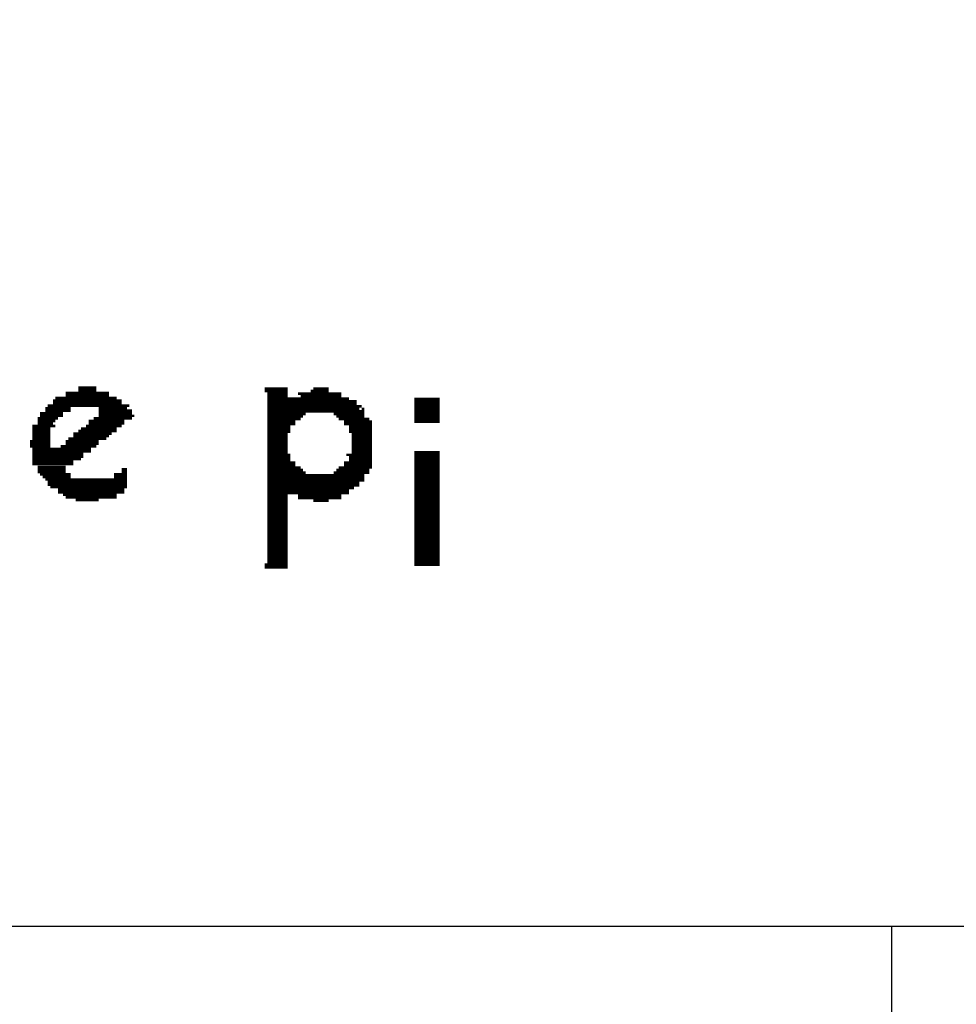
# Model space of a CAD drawing. Extents: x 24 to 161, y 5 to 143.
# Tile 12 of 25: x 55 to 65, y 46 to 57. Entities that reach past the tile are written whole.
import ezdxf

# ---------------------------------------------------------------- set-up
doc = ezdxf.new("R2010")
doc.units = 0
doc.layers.add('BG_OUTLINE', color=7, linetype='CONTINUOUS')
doc.layers.add('BG_SILKSCREEN_TOP', color=7, linetype='CONTINUOUS')

msp = doc.modelspace()

# ---------------------------------------------------------------- linework, layer by layer
at = {"layer": 'BG_OUTLINE'}
msp.add_lwpolyline([(32.12973, 46.950376), (80.129634, 46.950376, 0.414205), (83.629246, 50.450242), (83.629246, 83.450176, 0.414226), (80.129634, 86.950296), (32.12973, 86.950296, 0.414268), (28.629356, 83.450176), (28.629356, 50.450242, 0.414248)], format="xyb", close=True, dxfattribs=at)
msp.add_lwpolyline([(49.190402, 44.786296), (49.190402, 46.950376), (64.281812, 46.950376), (64.281812, 44.786296)], close=True, dxfattribs=at)
at = {"layer": 'BG_SILKSCREEN_TOP', "const_width": 0.027178}
for points in [[(55.495952, 52.625498), (55.957216, 52.625498)], [(55.495952, 52.59832), (55.957216, 52.59832)], [(55.631588, 52.6796), (55.82158, 52.6796)], [(55.631588, 52.652422), (55.82158, 52.652422)], [(57.615074, 52.671726), (57.859168, 52.671726)], [(57.615074, 52.644548), (57.859168, 52.644548)], [(57.642252, 52.61737), (57.859168, 52.61737)], [(57.642252, 52.590192), (57.859168, 52.590192)], [(57.96788, 52.61737), (58.429144, 52.61737)], [(57.995058, 52.590192), (58.429144, 52.590192)], [(58.103516, 52.644548), (58.293508, 52.644548)], [(58.130694, 52.671726), (58.293508, 52.671726)], [(55.30596, 52.489862), (56.174386, 52.489862)], [(55.360062, 52.544218), (56.093106, 52.544218)], [(55.360062, 52.516786), (56.093106, 52.516786)], [(55.38724, 52.571142), (56.038496, 52.571142)], [(57.642252, 52.563014), (58.510678, 52.563014)], [(57.642252, 52.53609), (58.592212, 52.53609)], [(57.642252, 52.508912), (58.592212, 52.508912)], [(59.204352, 52.56149), (59.475624, 52.56149)], [(59.204352, 52.534312), (59.475624, 52.534312)], [(59.204352, 52.507134), (59.475624, 52.507134)], [(55.22468, 52.408328), (55.468774, 52.408328)], [(55.22468, 52.38115), (55.468774, 52.38115)], [(55.278782, 52.46243), (55.550054, 52.46243)], [(55.278782, 52.435506), (55.550054, 52.435506)], [(55.848758, 52.46243), (56.147208, 52.46243)], [(55.848758, 52.435506), (56.201564, 52.435506)], [(55.848758, 52.408328), (56.201564, 52.408328)], [(55.848758, 52.38115), (56.228488, 52.38115)], [(57.642252, 52.481734), (58.646568, 52.481734)], [(57.642252, 52.454556), (58.619136, 52.454556)], [(57.642252, 52.427378), (58.673492, 52.427378)], [(57.642252, 52.4002), (58.04916, 52.4002)], [(58.347864, 52.4002), (58.673492, 52.4002)], [(58.646568, 52.454556), (58.673492, 52.454556)], [(59.204352, 52.48021), (59.475624, 52.48021)], [(59.204352, 52.453032), (59.475624, 52.453032)], [(59.204352, 52.4256), (59.475624, 52.4256)], [(59.204352, 52.398676), (59.475624, 52.398676)], [(55.197248, 52.354226), (55.414418, 52.354226)], [(55.197248, 52.326794), (55.38724, 52.326794)], [(55.197248, 52.29987), (55.360062, 52.29987)], [(55.740046, 52.326794), (56.12003, 52.326794)], [(55.740046, 52.29987), (56.12003, 52.29987)], [(55.794402, 52.354226), (56.201564, 52.354226)], [(57.642252, 52.373022), (58.022236, 52.373022)], [(57.642252, 52.346098), (57.995058, 52.346098)], [(57.642252, 52.31892), (57.940702, 52.31892)], [(57.642252, 52.291742), (57.940702, 52.291742)], [(58.375042, 52.373022), (58.673492, 52.373022)], [(58.40222, 52.346098), (58.727848, 52.346098)], [(58.456576, 52.31892), (58.755026, 52.31892)], [(58.456576, 52.291742), (58.755026, 52.291742)], [(59.204352, 52.371498), (59.475624, 52.371498)], [(59.204352, 52.34432), (59.475624, 52.34432)], [(59.204352, 52.317142), (59.475624, 52.317142)], [(55.143146, 52.272438), (55.38724, 52.272438)], [(55.143146, 52.245514), (55.333138, 52.245514)], [(55.143146, 52.218336), (55.333138, 52.218336)], [(55.143146, 52.191158), (55.333138, 52.191158)], [(55.577232, 52.191158), (55.984394, 52.191158)], [(55.631588, 52.218336), (56.038496, 52.218336)], [(55.658766, 52.245514), (56.038496, 52.245514)], [(55.713122, 52.272438), (56.093106, 52.272438)], [(57.642252, 52.264564), (57.8866, 52.264564)], [(57.642252, 52.23764), (57.8866, 52.23764)], [(57.642252, 52.210208), (57.8866, 52.210208)], [(57.642252, 52.18303), (57.859168, 52.18303)], [(58.510678, 52.264564), (58.755026, 52.264564)], [(58.510678, 52.23764), (58.755026, 52.23764)], [(58.510678, 52.210208), (58.755026, 52.210208)], [(58.537856, 52.18303), (58.755026, 52.18303)], [(55.115968, 52.109878), (55.333138, 52.109878)], [(55.115968, 52.082446), (55.333138, 52.082446)], [(55.143146, 52.16398), (55.333138, 52.16398)], [(55.143146, 52.137056), (55.333138, 52.137056)], [(55.495952, 52.109878), (55.848758, 52.109878)], [(55.495952, 52.082446), (55.848758, 52.082446)], [(55.52313, 52.137056), (55.930038, 52.137056)], [(55.577232, 52.16398), (55.957216, 52.16398)], [(57.642252, 52.156106), (57.859168, 52.156106)], [(57.642252, 52.128928), (57.859168, 52.128928)], [(57.642252, 52.10175), (57.859168, 52.10175)], [(57.642252, 52.074572), (57.859168, 52.074572)], [(58.537856, 52.156106), (58.755026, 52.156106)], [(58.537856, 52.128928), (58.755026, 52.128928)], [(58.537856, 52.10175), (58.755026, 52.10175)], [(58.537856, 52.074572), (58.755026, 52.074572)], [(55.115968, 52.055776), (55.333138, 52.055776)], [(55.143146, 52.028344), (55.767224, 52.028344)], [(55.143146, 52.001166), (55.767224, 52.001166)], [(55.143146, 51.973988), (55.685944, 51.973988)], [(55.441596, 52.055776), (55.82158, 52.055776)], [(57.642252, 52.047648), (57.859168, 52.047648)], [(57.642252, 52.020216), (57.859168, 52.020216)], [(57.642252, 51.993038), (57.859168, 51.993038)], [(57.642252, 51.966114), (57.8866, 51.966114)], [(58.4835, 51.966114), (58.755026, 51.966114)], [(58.537856, 52.047648), (58.755026, 52.047648)], [(58.537856, 52.020216), (58.755026, 52.020216)], [(58.537856, 51.993038), (58.755026, 51.993038)], [(59.204352, 51.991768), (59.475624, 51.991768)], [(59.204352, 51.96459), (59.475624, 51.96459)], [(55.143146, 51.947064), (55.685944, 51.947064)], [(55.143146, 51.919886), (55.658766, 51.919886)], [(55.143146, 51.892708), (55.577232, 51.892708)], [(55.143146, 51.865784), (55.577232, 51.865784)], [(57.642252, 51.938936), (57.8866, 51.938936)], [(57.642252, 51.911758), (57.8866, 51.911758)], [(57.642252, 51.88458), (57.940702, 51.88458)], [(57.642252, 51.857656), (57.940702, 51.857656)], [(58.456576, 51.88458), (58.755026, 51.88458)], [(58.456576, 51.857656), (58.755026, 51.857656)], [(58.510678, 51.938936), (58.755026, 51.938936)], [(58.510678, 51.911758), (58.755026, 51.911758)], [(59.204352, 51.937412), (59.475624, 51.937412)], [(59.204352, 51.910488), (59.475624, 51.910488)], [(59.204352, 51.883056), (59.475624, 51.883056)], [(59.204352, 51.856132), (59.475624, 51.856132)], [(55.197248, 51.838352), (55.495952, 51.838352)], [(55.197248, 51.81092), (55.495952, 51.81092)], [(55.197248, 51.783996), (55.495952, 51.783996)], [(55.22468, 51.757072), (55.550054, 51.757072)], [(56.011572, 51.757072), (56.147208, 51.757072)], [(56.093106, 51.81092), (56.147208, 51.81092)], [(56.093106, 51.783996), (56.147208, 51.783996)], [(57.642252, 51.830224), (57.995058, 51.830224)], [(57.642252, 51.803046), (58.022236, 51.803046)], [(57.642252, 51.776122), (58.04916, 51.776122)], [(58.347864, 51.776122), (58.727848, 51.776122)], [(58.375042, 51.803046), (58.727848, 51.803046)], [(58.40222, 51.830224), (58.755026, 51.830224)], [(59.204352, 51.8287), (59.475624, 51.8287)], [(59.204352, 51.801776), (59.475624, 51.801776)], [(59.204352, 51.774598), (59.475624, 51.774598)], [(55.251604, 51.72964), (55.550054, 51.72964)], [(55.278782, 51.702716), (56.147208, 51.702716)], [(55.30596, 51.675792), (56.147208, 51.675792)], [(55.30596, 51.64836), (56.147208, 51.64836)], [(56.011572, 51.72964), (56.147208, 51.72964)], [(57.642252, 51.748944), (58.673492, 51.748944)], [(57.642252, 51.721766), (58.673492, 51.721766)], [(57.642252, 51.694588), (58.673492, 51.694588)], [(57.642252, 51.667664), (58.619136, 51.667664)], [(59.204352, 51.74742), (59.475624, 51.74742)], [(59.204352, 51.720496), (59.475624, 51.720496)], [(59.204352, 51.693064), (59.475624, 51.693064)], [(59.204352, 51.66614), (59.475624, 51.66614)], [(55.333138, 51.621436), (56.147208, 51.621436)], [(55.414418, 51.594004), (56.12003, 51.594004)], [(55.414418, 51.56708), (56.12003, 51.56708)], [(57.642252, 51.640232), (58.619136, 51.640232)], [(57.642252, 51.613308), (58.565034, 51.613308)], [(57.642252, 51.58613), (58.510678, 51.58613)], [(57.642252, 51.558952), (58.510678, 51.558952)], [(59.204352, 51.638708), (59.475624, 51.638708)], [(59.204352, 51.611784), (59.475624, 51.611784)], [(59.204352, 51.584606), (59.475624, 51.584606)], [(59.204352, 51.557428), (59.475624, 51.557428)], [(55.468774, 51.539648), (56.038496, 51.539648)], [(55.495952, 51.512724), (56.038496, 51.512724)], [(55.60441, 51.4858), (55.848758, 51.4858)], [(57.642252, 51.531774), (57.859168, 51.531774)], [(57.642252, 51.529742), (57.859168, 51.529742)], [(57.642252, 51.504596), (57.859168, 51.504596)], [(57.642252, 51.502564), (57.859168, 51.502564)], [(57.642252, 51.477672), (57.859168, 51.477672)], [(57.642252, 51.47564), (57.859168, 51.47564)], [(57.642252, 51.45024), (57.859168, 51.45024)], [(57.642252, 51.448208), (57.859168, 51.448208)], [(57.96788, 51.531774), (58.429144, 51.531774)], [(57.96788, 51.504596), (58.429144, 51.504596)], [(58.130694, 51.477672), (58.293508, 51.477672)], [(59.204352, 51.530504), (59.475624, 51.530504)], [(59.204352, 51.503072), (59.475624, 51.503072)], [(59.204352, 51.476148), (59.475624, 51.476148)], [(59.204352, 51.44897), (59.475624, 51.44897)], [(57.642252, 51.423316), (57.859168, 51.423316)], [(57.642252, 51.420014), (57.859168, 51.420014)], [(57.642252, 51.396138), (57.859168, 51.396138)], [(57.642252, 51.39309), (57.859168, 51.39309)], [(57.642252, 51.36896), (57.859168, 51.36896)], [(57.642252, 51.365912), (57.859168, 51.365912)], [(57.642252, 51.341782), (57.859168, 51.341782)], [(57.642252, 51.33848), (57.859168, 51.33848)], [(59.204352, 51.421792), (59.475624, 51.421792)], [(59.204352, 51.39436), (59.475624, 51.39436)], [(59.204352, 51.36769), (59.475624, 51.36769)], [(59.204352, 51.340512), (59.475624, 51.340512)], [(57.642252, 51.314604), (57.859168, 51.314604)], [(57.642252, 51.311556), (57.859168, 51.311556)], [(57.642252, 51.28768), (57.859168, 51.28768)], [(57.642252, 51.284378), (57.859168, 51.284378)], [(57.642252, 51.260248), (57.859168, 51.260248)], [(57.642252, 51.2572), (57.859168, 51.2572)], [(57.642252, 51.233324), (57.859168, 51.233324)], [(57.642252, 51.230022), (57.859168, 51.230022)], [(59.204352, 51.31308), (59.475624, 51.31308)], [(59.204352, 51.286156), (59.475624, 51.286156)], [(59.204352, 51.258978), (59.475624, 51.258978)], [(59.204352, 51.2318), (59.475624, 51.2318)], [(57.642252, 51.206146), (57.859168, 51.206146)], [(57.642252, 51.203098), (57.859168, 51.203098)], [(57.642252, 51.17592), (57.859168, 51.17592)], [(57.642252, 51.148742), (57.859168, 51.148742)], [(59.204352, 51.204622), (59.475624, 51.204622)], [(59.204352, 51.177698), (59.475624, 51.177698)], [(59.204352, 51.15052), (59.475624, 51.15052)], [(59.204352, 51.123088), (59.475624, 51.123088)], [(57.642252, 51.121818), (57.859168, 51.121818)], [(57.642252, 51.094386), (57.859168, 51.094386)], [(57.642252, 51.067208), (57.859168, 51.067208)], [(57.642252, 51.04003), (57.859168, 51.04003)], [(59.204352, 51.096164), (59.475624, 51.096164)], [(59.204352, 51.068986), (59.475624, 51.068986)], [(59.204352, 51.041808), (59.475624, 51.041808)], [(57.642252, 51.013106), (57.859168, 51.013106)], [(57.642252, 50.985928), (57.859168, 50.985928)], [(57.642252, 50.95875), (57.859168, 50.95875)], [(57.642252, 50.931826), (57.859168, 50.931826)], [(59.204352, 51.01463), (59.475624, 51.01463)], [(59.204352, 50.987706), (59.475624, 50.987706)], [(59.204352, 50.960274), (59.475624, 50.960274)], [(59.204352, 50.93335), (59.475624, 50.93335)], [(57.642252, 50.904394), (57.859168, 50.904394)], [(57.642252, 50.877216), (57.859168, 50.877216)], [(57.642252, 50.850038), (57.859168, 50.850038)], [(57.642252, 50.823114), (57.859168, 50.823114)], [(59.204352, 50.906172), (59.475624, 50.906172)], [(59.204352, 50.878994), (59.475624, 50.878994)], [(59.204352, 50.851816), (59.475624, 50.851816)], [(59.204352, 50.824638), (59.475624, 50.824638)], [(57.615074, 50.795936), (57.859168, 50.795936)], [(57.615074, 50.768758), (57.859168, 50.768758)], [(59.204352, 50.797714), (59.475624, 50.797714)]]:
    msp.add_lwpolyline(points, dxfattribs=at)

doc.saveas('drawing.dxf')
